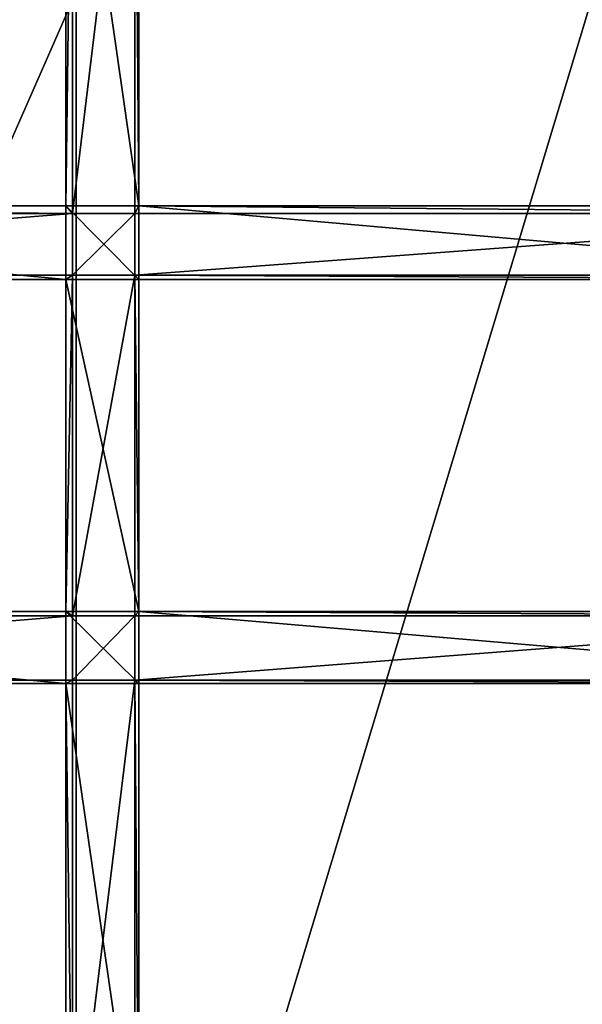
# Model space of a CAD drawing. Extents: x 0 to 31, y 0 to 21.2.
# Tile 210 of 256: x 5.1 to 7.6, y 8.8 to 13.2. Entities that reach past the tile are written whole.
import ezdxf

# ---------------------------------------------------------------- set-up
doc = ezdxf.new("R2010")
doc.units = 0
doc.header["$MEASUREMENT"] = 0
doc.layers.get('0').update_dxf_attribs({"color": 13, "linetype": 'CONTINUOUS'})
for name, color, linetype in [('CAST_IRON', 250, 'CONTINUOUS'), ('GALVANIZED_METAL', 252, 'CONTINUOUS'), ('GRATES', 250, 'CONTINUOUS')]:
    doc.layers.add(name, color=color, linetype=linetype)

# ---------------------------------------------------------------- blocks, each defined once
blk = doc.blocks.new('NGM5058UC_TRADECAD_DXF')
at = {"layer": 'CAST_IRON', "color": 0}
blk.add_line((-10.1558, 2.72605, -0.18725), (-10.1558, -4.95555, -0.18725), dxfattribs=at)
blk.add_line((-10.1558, 2.72605, -0.18725), (-10.1558, -4.95555, -0.18725), dxfattribs=at)
at = {"layer": 'GRATES', "color": 0}
for p, q in [((-10.202, 1.76955, 1.46245), (-10.202, 4.04155, 1.46245)), ((-10.202, 1.76955, 1.46245), (-10.202, 4.04155, 1.46245)), ((-10.1729, 1.73535, 1.85405), (-10.1729, 4.04155, 1.81745)), ((-10.1729, 1.73535, 1.85405), (-10.1729, 4.04155, 1.81745)), ((-9.894, 1.73535, 1.85405), (-9.894, 4.04155, 1.81745)), ((-9.894, 1.73535, 1.85405), (-9.894, 4.04155, 1.81745)), ((-9.8758, 4.04155, 1.46245), (-9.8758, 1.76955, 1.46245)), ((-9.8758, 4.04155, 1.46245), (-9.8758, 1.76955, 1.46245)), ((-13.6808, 1.76955, 1.46245), (-10.202, 1.76955, 1.46245)), ((-13.6808, 1.76955, 1.46245), (-10.202, 1.76955, 1.46245)), ((-9.8758, 1.76955, 1.46245), (-10.202, 1.76955, 1.46245)), ((-10.202, 1.76955, 1.46245), (-10.202, 1.43905, 1.46245)), ((-10.202, 1.76955, 1.46245), (-10.1729, 1.73535, 1.85405)), ((-10.202, 1.76955, 1.46245), (-10.202, 1.43905, 1.46245)), ((-10.202, 1.76955, 1.46245), (-10.1729, 1.73535, 1.85405)), ((-9.8758, 1.76955, 1.46245), (-10.202, 1.76955, 1.46245)), ((-9.894, 1.73535, 1.85405), (-9.8758, 1.76955, 1.46245)), ((-9.894, 1.73535, 1.85405), (-9.8758, 1.76955, 1.46245)), ((-9.8758, 1.43905, 1.46245), (-9.8758, 1.76955, 1.46245)), ((-6.131, 1.76955, 1.46245), (-9.8758, 1.76955, 1.46245)), ((-9.8758, 1.43905, 1.46245), (-9.8758, 1.76955, 1.46245)), ((-6.131, 1.76955, 1.46245), (-9.8758, 1.76955, 1.46245)), ((-10.1729, 1.73535, 1.85405), (-13.6588, 1.73535, 1.85405)), ((-10.1729, 1.73535, 1.85405), (-13.6588, 1.73535, 1.85405)), ((-10.1729, 1.73535, 1.85405), (-10.1729, 1.45955, 1.85405)), ((-10.1729, 1.73535, 1.85405), (-10.1729, 1.45955, 1.85405)), ((-10.1729, 1.73535, 1.85405), (-9.894, 1.73535, 1.85405)), ((-10.1729, 1.73535, 1.85405), (-9.894, 1.73535, 1.85405)), ((-6.1781, 1.73535, 1.85405), (-9.894, 1.73535, 1.85405)), ((-9.894, 1.45955, 1.85405), (-9.894, 1.73535, 1.85405)), ((-6.1781, 1.73535, 1.85405), (-9.894, 1.73535, 1.85405)), ((-9.894, 1.45955, 1.85405), (-9.894, 1.73535, 1.85405)), ((-13.6588, 1.45955, 1.85405), (-10.1729, 1.45955, 1.85405)), ((-13.6588, 1.45955, 1.85405), (-10.1729, 1.45955, 1.85405)), ((-10.202, 1.43905, 1.46245), (-10.1729, 1.45955, 1.85405)), ((-10.202, 1.43905, 1.46245), (-10.1729, 1.45955, 1.85405)), ((-10.1729, 1.45955, 1.85405), (-10.1729, -0.06485, 1.84945)), ((-9.894, 1.45955, 1.85405), (-10.1729, 1.45955, 1.85405)), ((-10.1729, 1.45955, 1.85405), (-10.1729, -0.06485, 1.84945)), ((-9.894, 1.45955, 1.85405), (-10.1729, 1.45955, 1.85405)), ((-9.894, 1.45955, 1.85405), (-6.1781, 1.45955, 1.85405)), ((-9.8758, 1.43905, 1.46245), (-9.894, 1.45955, 1.85405)), ((-9.894, 1.45955, 1.85405), (-6.1781, 1.45955, 1.85405)), ((-9.894, 1.45955, 1.85405), (-9.894, -0.06485, 1.84945)), ((-9.8758, 1.43905, 1.46245), (-9.894, 1.45955, 1.85405)), ((-9.894, 1.45955, 1.85405), (-9.894, -0.06485, 1.84945)), ((-13.6808, 1.43905, 1.46245), (-10.202, 1.43905, 1.46245)), ((-13.6808, 1.43905, 1.46245), (-10.202, 1.43905, 1.46245)), ((-10.202, -0.04535, 1.46245), (-10.202, 1.43905, 1.46245)), ((-10.202, 1.43905, 1.46245), (-9.8758, 1.43905, 1.46245)), ((-10.202, 1.43905, 1.46245), (-9.8758, 1.43905, 1.46245)), ((-10.202, -0.04535, 1.46245), (-10.202, 1.43905, 1.46245)), ((-6.131, 1.43905, 1.46245), (-9.8758, 1.43905, 1.46245)), ((-6.131, 1.43905, 1.46245), (-9.8758, 1.43905, 1.46245)), ((-9.8758, -0.04535, 1.46245), (-9.8758, 1.43905, 1.46245)), ((-9.8758, -0.04535, 1.46245), (-9.8758, 1.43905, 1.46245)), ((-13.6808, -0.04535, 1.46245), (-10.202, -0.04535, 1.46245)), ((-13.6808, -0.04535, 1.46245), (-10.202, -0.04535, 1.46245)), ((-10.1729, -0.06485, 1.84945), (-13.6588, -0.06485, 1.84945)), ((-10.1729, -0.06485, 1.84945), (-13.6588, -0.06485, 1.84945)), ((-10.1729, -0.06485, 1.84945), (-10.202, -0.04535, 1.46245)), ((-9.8758, -0.04535, 1.46245), (-10.202, -0.04535, 1.46245)), ((-10.202, -0.04535, 1.46245), (-10.202, -0.36795, 1.46245)), ((-10.1729, -0.06485, 1.84945), (-10.202, -0.04535, 1.46245)), ((-10.202, -0.04535, 1.46245), (-10.202, -0.36795, 1.46245)), ((-9.8758, -0.04535, 1.46245), (-10.202, -0.04535, 1.46245)), ((-10.1729, -0.06485, 1.84945), (-10.1729, -0.35255, 1.84945)), ((-10.1729, -0.06485, 1.84945), (-10.1729, -0.35255, 1.84945)), ((-10.1729, -0.06485, 1.84945), (-9.894, -0.06485, 1.84945)), ((-10.1729, -0.06485, 1.84945), (-9.894, -0.06485, 1.84945)), ((-9.894, -0.06485, 1.84945), (-9.8758, -0.04535, 1.46245)), ((-9.894, -0.06485, 1.84945), (-9.8758, -0.04535, 1.46245)), ((-6.1781, -0.06485, 1.84945), (-9.894, -0.06485, 1.84945)), ((-9.894, -0.35255, 1.84945), (-9.894, -0.06485, 1.84945)), ((-6.1781, -0.06485, 1.84945), (-9.894, -0.06485, 1.84945)), ((-9.894, -0.35255, 1.84945), (-9.894, -0.06485, 1.84945)), ((-9.8758, -0.36795, 1.46245), (-9.8758, -0.04535, 1.46245)), ((-6.1084, -0.04535, 1.46245), (-9.8758, -0.04535, 1.46245)), ((-9.8758, -0.36795, 1.46245), (-9.8758, -0.04535, 1.46245)), ((-6.1084, -0.04535, 1.46245), (-9.8758, -0.04535, 1.46245)), ((-13.6808, -0.36795, 1.46245), (-10.202, -0.36795, 1.46245)), ((-13.6808, -0.36795, 1.46245), (-10.202, -0.36795, 1.46245)), ((-13.6588, -0.35255, 1.84945), (-10.1729, -0.35255, 1.84945)), ((-13.6588, -0.35255, 1.84945), (-10.1729, -0.35255, 1.84945)), ((-10.1729, -0.35255, 1.84945), (-10.202, -0.36795, 1.46245)), ((-10.1729, -0.35255, 1.84945), (-10.202, -0.36795, 1.46245)), ((-10.202, -0.36795, 1.46245), (-9.8758, -0.36795, 1.46245)), ((-10.202, -0.36795, 1.46245), (-9.8758, -0.36795, 1.46245)), ((-10.202, -0.36795, 1.46245), (-10.202, -2.62465, 1.46245)), ((-10.202, -0.36795, 1.46245), (-10.202, -2.62465, 1.46245)), ((-9.894, -0.35255, 1.84945), (-10.1729, -0.35255, 1.84945)), ((-10.1729, -0.35255, 1.84945), (-10.1729, -2.62465, 1.82035)), ((-10.1729, -0.35255, 1.84945), (-10.1729, -2.62465, 1.82035)), ((-9.894, -0.35255, 1.84945), (-10.1729, -0.35255, 1.84945)), ((-9.894, -0.35255, 1.84945), (-6.1781, -0.35255, 1.84945)), ((-9.8758, -0.36795, 1.46245), (-9.894, -0.35255, 1.84945)), ((-9.894, -0.35255, 1.84945), (-6.1781, -0.35255, 1.84945)), ((-9.894, -2.62465, 1.82035), (-9.894, -0.35255, 1.84945)), ((-9.8758, -0.36795, 1.46245), (-9.894, -0.35255, 1.84945)), ((-9.894, -2.62465, 1.82035), (-9.894, -0.35255, 1.84945)), ((-6.1084, -0.36795, 1.46245), (-9.8758, -0.36795, 1.46245)), ((-6.1084, -0.36795, 1.46245), (-9.8758, -0.36795, 1.46245)), ((-9.8758, -0.36795, 1.46245), (-9.8758, -2.62465, 1.46245)), ((-9.8758, -0.36795, 1.46245), (-9.8758, -2.62465, 1.46245))]:
    blk.add_line(p, q, dxfattribs=at)
at = {"layer": 'CAST_IRON', "color": 0}
mesh = blk.add_polyface(dxfattribs=at)
corners = [(-10.1558, 2.72605, -0.18725), (-13.5297, -4.96325, -0.18725), (-13.5297, 2.72605, -0.18725), (-10.1558, -4.95555, -0.18725)]
mesh.append_faces([[corners[k] for k in face] for face in [(0, 1, 2), (1, 0, 3)]], dxfattribs={"vtx0": -1, "color": 0})
mesh = blk.add_polyface(dxfattribs=at)
corners = [(-7.8431, 2.72605, -0.18725), (-10.1558, -4.95555, -0.18725), (-10.1558, 2.72605, -0.18725), (-7.8431, -4.98465, -0.18725)]
mesh.append_faces([[corners[k] for k in face] for face in [(0, 1, 2), (1, 0, 3)]], dxfattribs={"vtx0": -1, "color": 0})
at = {"layer": 'GALVANIZED_METAL', "color": 0}
mesh = blk.add_polyface(dxfattribs=at)
corners = [(-14.2165, -9.41305, -1.89865), (14.216, 9.40775, -1.89865), (-14.3866, -9.24295, -1.89865), (14.386, 9.23775, -1.89865)]
mesh.append_faces([[corners[k] for k in face] for face in [(0, 1, 2), (1, 0, 3)]], dxfattribs={"vtx0": -1, "color": 0})
mesh = blk.add_polyface(dxfattribs=at)
corners = [(14.216, 9.40775, -1.89865), (-14.2165, 9.40775, -1.89865), (-14.3866, -9.24295, -1.89865)]
mesh.append_faces([[corners[k] for k in face] for face in [(0, 1, 2)]], dxfattribs={"color": 0})
mesh = blk.add_polyface(dxfattribs=at)
corners = [(14.386, 9.23775, -1.89865), (-14.2165, -9.41305, -1.89865), (14.2159, -9.41295, -1.89865)]
mesh.append_faces([[corners[k] for k in face] for face in [(0, 1, 2)]], dxfattribs={"color": 0})
at = {"layer": 'GRATES', "color": 0}
mesh = blk.add_polyface(dxfattribs=at)
corners = [(-10.1729, 4.04155, 1.81745), (-10.1729, 1.73535, 1.85405), (-10.202, 1.76955, 1.46245)]
mesh.append_faces([[corners[k] for k in face] for face in [(0, 1, 2)]], dxfattribs={"color": 0})
mesh = blk.add_polyface(dxfattribs=at)
corners = [(-10.1729, 4.04155, 1.81745), (-10.202, 1.76955, 1.46245), (-10.202, 4.04155, 1.46245)]
mesh.append_faces([[corners[k] for k in face] for face in [(0, 1, 2)]], dxfattribs={"color": 0})
mesh = blk.add_polyface(dxfattribs=at)
corners = [(-9.8758, 1.76955, 1.46245), (-10.202, 4.04155, 1.46245), (-10.202, 1.76955, 1.46245), (-9.8758, 4.04155, 1.46245)]
mesh.append_faces([[corners[k] for k in face] for face in [(0, 1, 2), (1, 0, 3)]], dxfattribs={"vtx0": -1, "color": 0})
mesh = blk.add_polyface(dxfattribs=at)
corners = [(-9.894, 4.04155, 1.81745), (-10.1729, 1.73535, 1.85405), (-10.1729, 4.04155, 1.81745), (-9.894, 1.73535, 1.85405)]
mesh.append_faces([[corners[k] for k in face] for face in [(0, 1, 2), (1, 0, 3)]], dxfattribs={"vtx0": -1, "color": 0})
mesh = blk.add_polyface(dxfattribs=at)
corners = [(-9.894, 4.04155, 1.81745), (-9.8758, 1.76955, 1.46245), (-9.894, 1.73535, 1.85405)]
mesh.append_faces([[corners[k] for k in face] for face in [(0, 1, 2)]], dxfattribs={"color": 0})
mesh = blk.add_polyface(dxfattribs=at)
corners = [(-9.8758, 4.04155, 1.46245), (-9.8758, 1.76955, 1.46245), (-9.894, 4.04155, 1.81745)]
mesh.append_faces([[corners[k] for k in face] for face in [(0, 1, 2)]], dxfattribs={"color": 0})
mesh = blk.add_polyface(dxfattribs=at)
corners = [(-10.1729, 1.73535, 1.85405), (-13.6808, 1.76955, 1.46245), (-10.202, 1.76955, 1.46245), (-13.6588, 1.73535, 1.85405)]
mesh.append_faces([[corners[k] for k in face] for face in [(0, 1, 2), (1, 0, 3)]], dxfattribs={"vtx0": -1, "color": 0})
mesh = blk.add_polyface(dxfattribs=at)
corners = [(-10.202, 1.43905, 1.46245), (-13.6808, 1.76955, 1.46245), (-13.6808, 1.43905, 1.46245), (-10.202, 1.76955, 1.46245)]
mesh.append_faces([[corners[k] for k in face] for face in [(0, 1, 2), (1, 0, 3)]], dxfattribs={"vtx0": -1, "color": 0})
mesh = blk.add_polyface(dxfattribs=at)
corners = [(-9.8758, 1.43905, 1.46245), (-10.202, 1.76955, 1.46245), (-10.202, 1.43905, 1.46245), (-9.8758, 1.76955, 1.46245)]
mesh.append_faces([[corners[k] for k in face] for face in [(0, 1, 2), (1, 0, 3)]], dxfattribs={"vtx0": -1, "color": 0})
mesh = blk.add_polyface(dxfattribs=at)
corners = [(-6.1781, 1.73535, 1.85405), (-9.8758, 1.76955, 1.46245), (-6.131, 1.76955, 1.46245), (-9.894, 1.73535, 1.85405)]
mesh.append_faces([[corners[k] for k in face] for face in [(0, 1, 2), (1, 0, 3)]], dxfattribs={"vtx0": -1, "color": 0})
mesh = blk.add_polyface(dxfattribs=at)
corners = [(-6.131, 1.43905, 1.46245), (-9.8758, 1.76955, 1.46245), (-9.8758, 1.43905, 1.46245), (-6.131, 1.76955, 1.46245)]
mesh.append_faces([[corners[k] for k in face] for face in [(0, 1, 2), (1, 0, 3)]], dxfattribs={"vtx0": -1, "color": 0})
mesh = blk.add_polyface(dxfattribs=at)
corners = [(-10.1729, 1.73535, 1.85405), (-13.6588, 1.45955, 1.85405), (-13.6588, 1.73535, 1.85405), (-10.1729, 1.45955, 1.85405)]
mesh.append_faces([[corners[k] for k in face] for face in [(0, 1, 2), (1, 0, 3)]], dxfattribs={"vtx0": -1, "color": 0})
mesh = blk.add_polyface(dxfattribs=at)
corners = [(-9.894, 1.73535, 1.85405), (-10.1729, 1.45955, 1.85405), (-10.1729, 1.73535, 1.85405), (-9.894, 1.45955, 1.85405)]
mesh.append_faces([[corners[k] for k in face] for face in [(0, 1, 2), (1, 0, 3)]], dxfattribs={"vtx0": -1, "color": 0})
mesh = blk.add_polyface(dxfattribs=at)
corners = [(-6.1781, 1.73535, 1.85405), (-9.894, 1.45955, 1.85405), (-9.894, 1.73535, 1.85405), (-6.1781, 1.45955, 1.85405)]
mesh.append_faces([[corners[k] for k in face] for face in [(0, 1, 2), (1, 0, 3)]], dxfattribs={"vtx0": -1, "color": 0})
mesh = blk.add_polyface(dxfattribs=at)
corners = [(-13.6588, 1.45955, 1.85405), (-10.202, 1.43905, 1.46245), (-13.6808, 1.43905, 1.46245), (-10.1729, 1.45955, 1.85405)]
mesh.append_faces([[corners[k] for k in face] for face in [(0, 1, 2), (1, 0, 3)]], dxfattribs={"vtx0": -1, "color": 0})
mesh = blk.add_polyface(dxfattribs=at)
corners = [(-10.202, -0.04535, 1.46245), (-10.1729, 1.45955, 1.85405), (-10.1729, -0.06485, 1.84945), (-10.202, 1.43905, 1.46245)]
mesh.append_faces([[corners[k] for k in face] for face in [(0, 1, 2), (1, 0, 3)]], dxfattribs={"vtx0": -1, "color": 0})
mesh = blk.add_polyface(dxfattribs=at)
corners = [(-9.894, 1.45955, 1.85405), (-10.1729, -0.06485, 1.84945), (-10.1729, 1.45955, 1.85405), (-9.894, -0.06485, 1.84945)]
mesh.append_faces([[corners[k] for k in face] for face in [(0, 1, 2), (1, 0, 3)]], dxfattribs={"vtx0": -1, "color": 0})
mesh = blk.add_polyface(dxfattribs=at)
corners = [(-9.894, 1.45955, 1.85405), (-6.131, 1.43905, 1.46245), (-9.8758, 1.43905, 1.46245), (-6.1781, 1.45955, 1.85405)]
mesh.append_faces([[corners[k] for k in face] for face in [(0, 1, 2), (1, 0, 3)]], dxfattribs={"vtx0": -1, "color": 0})
mesh = blk.add_polyface(dxfattribs=at)
corners = [(-9.894, 1.45955, 1.85405), (-9.8758, -0.04535, 1.46245), (-9.894, -0.06485, 1.84945), (-9.8758, 1.43905, 1.46245)]
mesh.append_faces([[corners[k] for k in face] for face in [(0, 1, 2), (1, 0, 3)]], dxfattribs={"vtx0": -1, "color": 0})
mesh = blk.add_polyface(dxfattribs=at)
corners = [(-9.8758, -0.04535, 1.46245), (-10.202, 1.43905, 1.46245), (-10.202, -0.04535, 1.46245), (-9.8758, 1.43905, 1.46245)]
mesh.append_faces([[corners[k] for k in face] for face in [(0, 1, 2), (1, 0, 3)]], dxfattribs={"vtx0": -1, "color": 0})
mesh = blk.add_polyface(dxfattribs=at)
corners = [(-10.1729, -0.06485, 1.84945), (-13.6808, -0.04535, 1.46245), (-10.202, -0.04535, 1.46245), (-13.6588, -0.06485, 1.84945)]
mesh.append_faces([[corners[k] for k in face] for face in [(0, 1, 2), (1, 0, 3)]], dxfattribs={"vtx0": -1, "color": 0})
mesh = blk.add_polyface(dxfattribs=at)
corners = [(-10.202, -0.36795, 1.46245), (-13.6808, -0.04535, 1.46245), (-13.6808, -0.36795, 1.46245), (-10.202, -0.04535, 1.46245)]
mesh.append_faces([[corners[k] for k in face] for face in [(0, 1, 2), (1, 0, 3)]], dxfattribs={"vtx0": -1, "color": 0})
mesh = blk.add_polyface(dxfattribs=at)
corners = [(-10.1729, -0.06485, 1.84945), (-13.6588, -0.35255, 1.84945), (-13.6588, -0.06485, 1.84945), (-10.1729, -0.35255, 1.84945)]
mesh.append_faces([[corners[k] for k in face] for face in [(0, 1, 2), (1, 0, 3)]], dxfattribs={"vtx0": -1, "color": 0})
mesh = blk.add_polyface(dxfattribs=at)
corners = [(-9.8758, -0.36795, 1.46245), (-10.202, -0.04535, 1.46245), (-10.202, -0.36795, 1.46245), (-9.8758, -0.04535, 1.46245)]
mesh.append_faces([[corners[k] for k in face] for face in [(0, 1, 2), (1, 0, 3)]], dxfattribs={"vtx0": -1, "color": 0})
mesh = blk.add_polyface(dxfattribs=at)
corners = [(-9.894, -0.06485, 1.84945), (-10.1729, -0.35255, 1.84945), (-10.1729, -0.06485, 1.84945), (-9.894, -0.35255, 1.84945)]
mesh.append_faces([[corners[k] for k in face] for face in [(0, 1, 2), (1, 0, 3)]], dxfattribs={"vtx0": -1, "color": 0})
mesh = blk.add_polyface(dxfattribs=at)
corners = [(-6.1781, -0.06485, 1.84945), (-9.8758, -0.04535, 1.46245), (-6.1084, -0.04535, 1.46245), (-9.894, -0.06485, 1.84945)]
mesh.append_faces([[corners[k] for k in face] for face in [(0, 1, 2), (1, 0, 3)]], dxfattribs={"vtx0": -1, "color": 0})
mesh = blk.add_polyface(dxfattribs=at)
corners = [(-6.1781, -0.06485, 1.84945), (-9.894, -0.35255, 1.84945), (-9.894, -0.06485, 1.84945), (-6.1781, -0.35255, 1.84945)]
mesh.append_faces([[corners[k] for k in face] for face in [(0, 1, 2), (1, 0, 3)]], dxfattribs={"vtx0": -1, "color": 0})
mesh = blk.add_polyface(dxfattribs=at)
corners = [(-6.1084, -0.36795, 1.46245), (-9.8758, -0.04535, 1.46245), (-9.8758, -0.36795, 1.46245), (-6.1084, -0.04535, 1.46245)]
mesh.append_faces([[corners[k] for k in face] for face in [(0, 1, 2), (1, 0, 3)]], dxfattribs={"vtx0": -1, "color": 0})
mesh = blk.add_polyface(dxfattribs=at)
corners = [(-13.6588, -0.35255, 1.84945), (-10.202, -0.36795, 1.46245), (-13.6808, -0.36795, 1.46245), (-10.1729, -0.35255, 1.84945)]
mesh.append_faces([[corners[k] for k in face] for face in [(0, 1, 2), (1, 0, 3)]], dxfattribs={"vtx0": -1, "color": 0})
mesh = blk.add_polyface(dxfattribs=at)
corners = [(-10.1729, -0.35255, 1.84945), (-10.1729, -2.62465, 1.82035), (-10.202, -0.36795, 1.46245)]
mesh.append_faces([[corners[k] for k in face] for face in [(0, 1, 2)]], dxfattribs={"color": 0})
mesh = blk.add_polyface(dxfattribs=at)
corners = [(-9.8758, -2.62465, 1.46245), (-10.202, -0.36795, 1.46245), (-10.202, -2.62465, 1.46245), (-9.8758, -0.36795, 1.46245)]
mesh.append_faces([[corners[k] for k in face] for face in [(0, 1, 2), (1, 0, 3)]], dxfattribs={"vtx0": -1, "color": 0})
mesh = blk.add_polyface(dxfattribs=at)
corners = [(-10.202, -0.36795, 1.46245), (-10.1729, -2.62465, 1.82035), (-10.202, -2.62465, 1.46245)]
mesh.append_faces([[corners[k] for k in face] for face in [(0, 1, 2)]], dxfattribs={"color": 0})
mesh = blk.add_polyface(dxfattribs=at)
corners = [(-9.894, -0.35255, 1.84945), (-10.1729, -2.62465, 1.82035), (-10.1729, -0.35255, 1.84945), (-9.894, -2.62465, 1.82035)]
mesh.append_faces([[corners[k] for k in face] for face in [(0, 1, 2), (1, 0, 3)]], dxfattribs={"vtx0": -1, "color": 0})
mesh = blk.add_polyface(dxfattribs=at)
corners = [(-9.894, -0.35255, 1.84945), (-6.1084, -0.36795, 1.46245), (-9.8758, -0.36795, 1.46245), (-6.1781, -0.35255, 1.84945)]
mesh.append_faces([[corners[k] for k in face] for face in [(0, 1, 2), (1, 0, 3)]], dxfattribs={"vtx0": -1, "color": 0})
mesh = blk.add_polyface(dxfattribs=at)
corners = [(-9.894, -0.35255, 1.84945), (-9.8758, -2.62465, 1.46245), (-9.894, -2.62465, 1.82035)]
mesh.append_faces([[corners[k] for k in face] for face in [(0, 1, 2)]], dxfattribs={"color": 0})
mesh = blk.add_polyface(dxfattribs=at)
corners = [(-9.894, -0.35255, 1.84945), (-9.8758, -0.36795, 1.46245), (-9.8758, -2.62465, 1.46245)]
mesh.append_faces([[corners[k] for k in face] for face in [(0, 1, 2)]], dxfattribs={"color": 0})
blk = doc.blocks.new('NGM5058UC_TRADECAD_DWG')
at = {"color": 0}
blk.add_blockref('NGM5058UC_TRADECAD_DXF', (15.5194, 10.62185, 1.89865), dxfattribs=at)

msp = doc.modelspace()

# ---------------------------------------------------------------- block references
at = {"color": 0}
msp.add_blockref('NGM5058UC_TRADECAD_DWG', (0, 0), dxfattribs=at)

doc.saveas('drawing.dxf')
